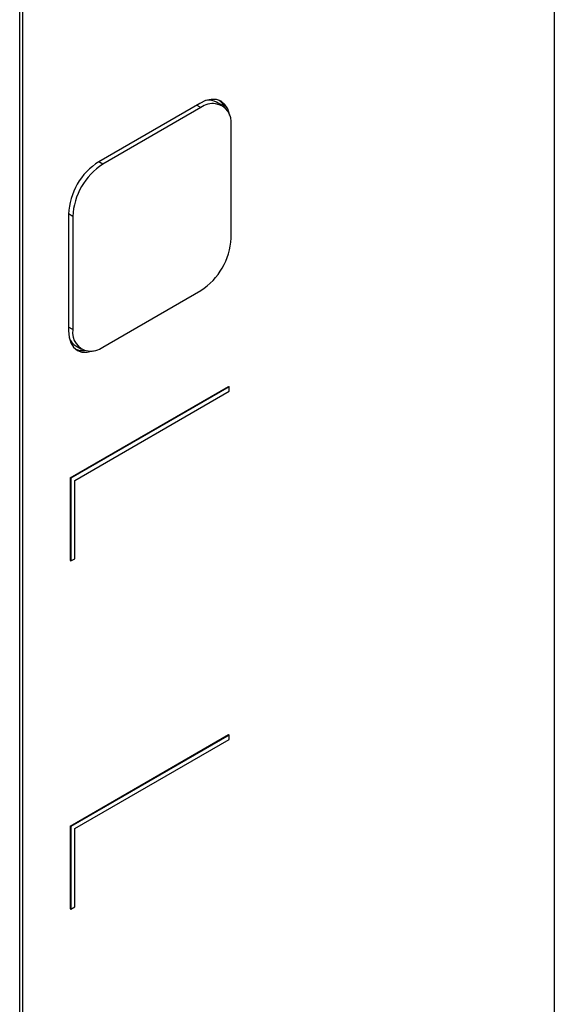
# Model space of a CAD drawing. Header units: inches. Extents: x -287 to -97, y 229 to 474.
# Tile 3 of 17: x -188 to -148, y 271 to 345. Entities that reach past the tile are written whole.
import ezdxf

# ---------------------------------------------------------------- set-up
doc = ezdxf.new("R2010")
doc.units = ezdxf.units.IN
doc.header["$MEASUREMENT"] = 0

# ---------------------------------------------------------------- blocks, each defined once
blk = doc.blocks.new('block 2')
at = {"color": 7, "lineweight": 25}
blk.add_lwpolyline([(-183.834, 320.142), (-183.41, 319.897)], dxfattribs=at)
blk = doc.blocks.new('block 3')
at = {"color": 7, "lineweight": 25}
blk.add_lwpolyline([(-172.856, 338.177), (-173.28, 338.422)], dxfattribs=at)
blk = doc.blocks.new('block 139')
at = {"color": 7, "lineweight": 25}
blk.add_lwpolyline([(-184.392, 330.029), (-184.392, 321.276)], dxfattribs=at)
blk = doc.blocks.new('block 140')
at = {"color": 7, "lineweight": 25}
blk.add_lwpolyline([(-184.392, 321.276), (-184.348, 320.789), (-184.219, 320.372), (-184.009, 320.04), (-183.726, 319.805), (-183.382, 319.678), (-182.99, 319.662), (-182.564, 319.759), (-182.506, 319.78)], dxfattribs=at)
blk = doc.blocks.new('block 141')
at = {"color": 7, "lineweight": 25}
blk.add_lwpolyline([(-172.303, 337.453), (-172.314, 337.513), (-172.443, 337.93), (-172.653, 338.262), (-172.935, 338.497), (-173.279, 338.624), (-173.672, 338.64), (-174.098, 338.543), (-174.541, 338.338)], dxfattribs=at)
blk = doc.blocks.new('block 142')
at = {"color": 7, "lineweight": 25}
blk.add_lwpolyline([(-174.541, 338.338), (-182.121, 333.962)], dxfattribs=at)
blk = doc.blocks.new('block 143')
at = {"color": 7, "lineweight": 25}
blk.add_open_spline([(-182.121, 333.962), (-183.472, 333.098), (-184.319, 331.631), (-184.392, 330.029)], degree=3, dxfattribs=at)
blk = doc.blocks.new('block 144')
at = {"color": 7, "lineweight": 25}
blk.add_lwpolyline([(-184.271, 310.24), (-172.391, 317.098)], dxfattribs=at)
blk = doc.blocks.new('block 145')
at = {"color": 7, "lineweight": 25}
blk.add_lwpolyline([(-184.271, 310.24), (-184.271, 304.035)], dxfattribs=at)
blk = doc.blocks.new('block 146')
at = {"color": 7, "lineweight": 25}
blk.add_lwpolyline([(-184.271, 284.111), (-172.391, 290.969)], dxfattribs=at)
blk = doc.blocks.new('block 147')
at = {"color": 7, "lineweight": 25}
blk.add_lwpolyline([(-184.271, 284.111), (-184.271, 277.906)], dxfattribs=at)
blk = doc.blocks.new('block 154')
at = {"color": 7, "lineweight": 25}
blk.add_lwpolyline([(-187.834, 231.232), (-187.834, 356.068)], dxfattribs=at)
blk = doc.blocks.new('block 168')
at = {"color": 7, "lineweight": 25}
blk.add_lwpolyline([(-147.919, 376.205), (-147.919, 269.046)], dxfattribs=at)
blk = doc.blocks.new('block 191')
at = {"color": 7, "lineweight": 25}
blk.add_lwpolyline([(-188.061, 231.232), (-188.061, 356.068)], dxfattribs=at)
blk = doc.blocks.new('block 202')
at = {"color": 7, "lineweight": 25}
blk.add_open_spline([(-181.81, 333.773), (-183.156, 332.912), (-184, 331.45), (-184.072, 329.854)], degree=3, dxfattribs=at)
blk = doc.blocks.new('block 203')
at = {"color": 7, "lineweight": 25}
blk.add_lwpolyline([(-174.456, 338.018), (-181.81, 333.773)], dxfattribs=at)
blk = doc.blocks.new('block 204')
at = {"color": 7, "lineweight": 25}
blk.add_open_spline([(-172.193, 336.712), (-172.07, 337.473), (-172.587, 338.191), (-173.349, 338.315), (-173.743, 338.379), (-174.146, 338.271), (-174.456, 338.018)], degree=3, knots=[0, 0, 0, 0, 1, 1, 1, 2, 2, 2, 2], dxfattribs=at)
blk = doc.blocks.new('block 205')
at = {"color": 7, "lineweight": 25}
blk.add_lwpolyline([(-172.193, 328.22), (-172.193, 336.712)], dxfattribs=at)
blk = doc.blocks.new('block 206')
at = {"color": 7, "lineweight": 25}
blk.add_open_spline([(-174.456, 324.3), (-173.11, 325.162), (-172.266, 326.623), (-172.193, 328.22)], degree=3, dxfattribs=at)
blk = doc.blocks.new('block 207')
at = {"color": 7, "lineweight": 25}
blk.add_lwpolyline([(-181.81, 320.055), (-174.456, 324.3)], dxfattribs=at)
blk = doc.blocks.new('block 208')
at = {"color": 7, "lineweight": 25}
blk.add_open_spline([(-184.072, 321.362), (-184.196, 320.6), (-183.679, 319.882), (-182.917, 319.759), (-182.522, 319.695), (-182.119, 319.803), (-181.81, 320.055)], degree=3, knots=[0, 0, 0, 0, 1, 1, 1, 2, 2, 2, 2], dxfattribs=at)
blk = doc.blocks.new('block 209')
at = {"color": 7, "lineweight": 25}
blk.add_lwpolyline([(-184.072, 329.854), (-184.072, 321.362)], dxfattribs=at)
blk = doc.blocks.new('block 210')
at = {"color": 7, "lineweight": 25}
blk.add_open_spline([(-172.663, 338.034), (-172.751, 338.244), (-172.892, 338.427), (-173.074, 338.564)], degree=3, dxfattribs=at)
blk = doc.blocks.new('block 211')
at = {"color": 7, "lineweight": 25}
blk.add_open_spline([(-183.854, 319.892), (-183.644, 319.803), (-183.415, 319.772), (-183.19, 319.801)], degree=3, dxfattribs=at)
blk = doc.blocks.new('block 212')
at = {"color": 7, "lineweight": 25}
blk.add_open_spline([(-184.336, 320.733), (-184.237, 320.487), (-184.061, 320.279), (-183.834, 320.142)], degree=3, dxfattribs=at)
blk = doc.blocks.new('block 213')
at = {"color": 7, "lineweight": 25}
blk.add_open_spline([(-173.28, 338.422), (-173.514, 338.547), (-173.781, 338.596), (-174.044, 338.561)], degree=3, dxfattribs=at)
blk = doc.blocks.new('block 254')
at = {"color": 7, "lineweight": 25}
blk.add_lwpolyline([(-172.391, 317.098), (-172.336, 317.064)], dxfattribs=at)
blk = doc.blocks.new('block 255')
at = {"color": 7, "lineweight": 25}
blk.add_lwpolyline([(-172.336, 317.064), (-184.213, 310.207)], dxfattribs=at)
blk = doc.blocks.new('block 256')
at = {"color": 7, "lineweight": 25}
blk.add_lwpolyline([(-184.271, 310.24), (-184.213, 310.207)], dxfattribs=at)
blk = doc.blocks.new('block 257')
at = {"color": 7, "lineweight": 25}
blk.add_lwpolyline([(-184.213, 310.207), (-184.213, 304.004)], dxfattribs=at)
blk = doc.blocks.new('block 258')
at = {"color": 7, "lineweight": 25}
blk.add_lwpolyline([(-184.271, 304.035), (-184.213, 304.004)], dxfattribs=at)
blk = doc.blocks.new('block 259')
at = {"color": 7, "lineweight": 25}
blk.add_lwpolyline([(-172.336, 316.74), (-172.336, 317.064)], dxfattribs=at)
blk = doc.blocks.new('block 260')
at = {"color": 7, "lineweight": 25}
blk.add_lwpolyline([(-183.932, 310.045), (-172.336, 316.74)], dxfattribs=at)
blk = doc.blocks.new('block 261')
at = {"color": 7, "lineweight": 25}
blk.add_lwpolyline([(-183.932, 304.166), (-183.932, 310.045)], dxfattribs=at)
blk = doc.blocks.new('block 262')
at = {"color": 7, "lineweight": 25}
blk.add_lwpolyline([(-184.213, 304.004), (-183.932, 304.166)], dxfattribs=at)
blk = doc.blocks.new('block 534')
at = {"color": 7, "lineweight": 25}
blk.add_lwpolyline([(-172.391, 290.969), (-172.336, 290.935)], dxfattribs=at)
blk = doc.blocks.new('block 535')
at = {"color": 7, "lineweight": 25}
blk.add_lwpolyline([(-172.336, 290.935), (-184.213, 284.078)], dxfattribs=at)
blk = doc.blocks.new('block 536')
at = {"color": 7, "lineweight": 25}
blk.add_lwpolyline([(-184.271, 284.111), (-184.213, 284.078)], dxfattribs=at)
blk = doc.blocks.new('block 537')
at = {"color": 7, "lineweight": 25}
blk.add_lwpolyline([(-184.213, 284.078), (-184.213, 277.875)], dxfattribs=at)
blk = doc.blocks.new('block 538')
at = {"color": 7, "lineweight": 25}
blk.add_lwpolyline([(-184.271, 277.906), (-184.213, 277.875)], dxfattribs=at)
blk = doc.blocks.new('block 539')
at = {"color": 7, "lineweight": 25}
blk.add_lwpolyline([(-172.336, 290.61), (-172.336, 290.935)], dxfattribs=at)
blk = doc.blocks.new('block 540')
at = {"color": 7, "lineweight": 25}
blk.add_lwpolyline([(-183.932, 283.916), (-172.336, 290.61)], dxfattribs=at)
blk = doc.blocks.new('block 541')
at = {"color": 7, "lineweight": 25}
blk.add_lwpolyline([(-183.932, 278.037), (-183.932, 283.916)], dxfattribs=at)
blk = doc.blocks.new('block 542')
at = {"color": 7, "lineweight": 25}
blk.add_lwpolyline([(-184.213, 277.875), (-183.932, 278.037)], dxfattribs=at)
blk = doc.blocks.new('block 1349')
at = {"color": 253, "lineweight": 25}
blk.add_lwpolyline([(-181.81, 333.773), (-182.129, 333.957)], dxfattribs=at)
blk = doc.blocks.new('block 1350')
at = {"color": 253, "lineweight": 25}
blk.add_lwpolyline([(-184.072, 329.854), (-184.392, 330.038)], dxfattribs=at)
blk = doc.blocks.new('block 1351')
at = {"color": 253, "lineweight": 25}
blk.add_lwpolyline([(-184.072, 321.362), (-184.392, 321.546)], dxfattribs=at)
blk = doc.blocks.new('block 1352')
at = {"color": 253, "lineweight": 25}
blk.add_lwpolyline([(-174.456, 338.018), (-174.775, 338.202)], dxfattribs=at)

msp = doc.modelspace()

# ---------------------------------------------------------------- block references
for name in ['block 168', 'block 191', 'block 154', 'block 141', 'block 213', 'block 3', 'block 210', 'block 142', 'block 203', 'block 1352', 'block 204', 'block 205', 'block 143', 'block 202', 'block 1349', 'block 1350', 'block 139', 'block 209', 'block 206', 'block 207', 'block 1351', 'block 140', 'block 212', 'block 208', 'block 2', 'block 211', 'block 144', 'block 255', 'block 254', 'block 259', 'block 260', 'block 145', 'block 256', 'block 257', 'block 261', 'block 258', 'block 262', 'block 146', 'block 535', 'block 540', 'block 534', 'block 539', 'block 147', 'block 536', 'block 537', 'block 541', 'block 538', 'block 542']:
    msp.add_blockref(name, (0, 0))

doc.saveas('drawing.dxf')
